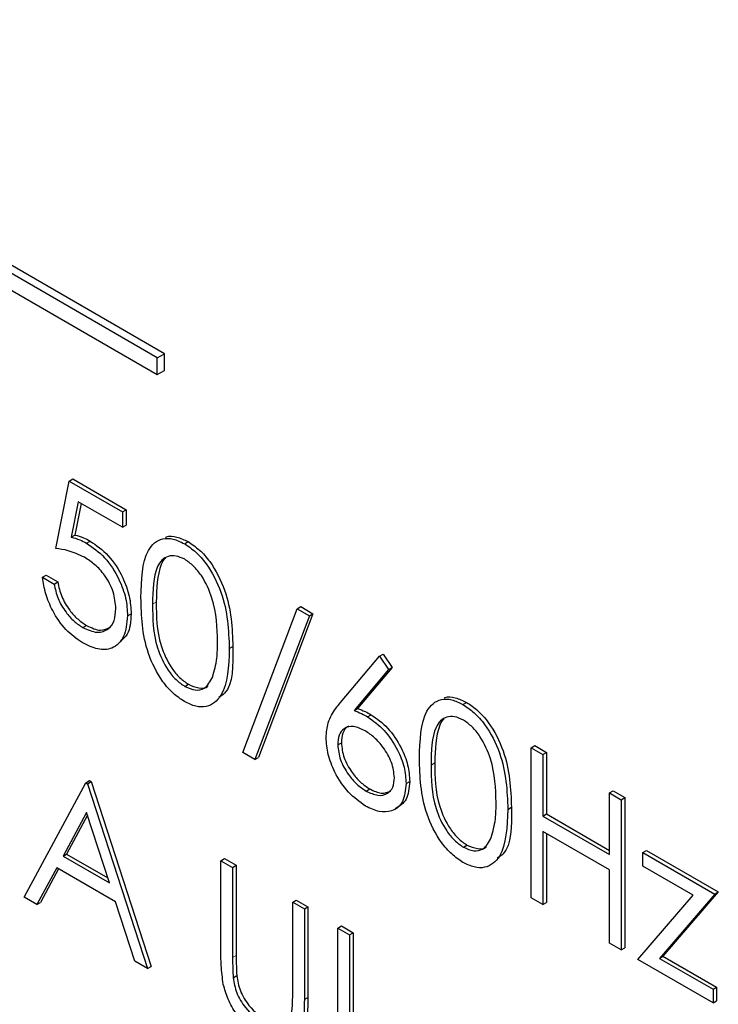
# Paper-space layout 'Blatt4' of a CAD drawing. Header units: millimetres. Extents: x 5 to 418, y 2 to 292.
# Tile 29 of 86: x 137.85 to 139.22, y 155.82 to 157.74. Entities that reach past the tile are written whole.
import ezdxf

# ---------------------------------------------------------------- set-up
doc = ezdxf.new("R2010")
doc.units = ezdxf.units.MM

psp = doc.layouts.new('Blatt4')

# ---------------------------------------------------------------- linework, layer by layer
at = {"color": 7, "linetype": 'Continuous', "lineweight": 25}
for p, q in [((138.1189, 157.083), (135.0076, 158.8791)), ((138.133, 157.0911), (135.0218, 158.8872)), ((135.0076, 158.8464), (138.1189, 157.0503)), ((138.1189, 157.083), (138.133, 157.0911)), ((138.1189, 157.0503), (138.1189, 157.083)), ((138.133, 157.0585), (138.133, 157.0911)), ((138.1189, 157.0503), (138.133, 157.0585)), ((137.9204, 156.71), (137.9466, 156.8419)), ((137.9466, 156.8419), (137.9536, 156.846)), ((137.9466, 156.8419), (138.051, 156.7816)), ((137.9536, 156.846), (138.0581, 156.7857)), ((137.9644, 156.8015), (137.9507, 156.7321)), ((137.97, 156.7982), (137.9578, 156.7361)), ((138.051, 156.7515), (137.9644, 156.8015)), ((138.051, 156.7816), (138.0581, 156.7857)), ((138.051, 156.7816), (138.051, 156.7515)), ((138.0581, 156.7857), (138.0581, 156.7555)), ((138.051, 156.7515), (138.0581, 156.7555)), ((137.9507, 156.7321), (137.9578, 156.7361)), ((137.9807, 156.7205), (137.9877, 156.7245)), ((138.172, 156.7193), (138.1791, 156.7234)), ((137.8943, 156.6535), (137.9014, 156.6575)), ((137.9014, 156.6575), (137.9243, 156.6444)), ((137.8943, 156.6535), (137.9172, 156.6403)), ((137.9172, 156.6403), (137.9243, 156.6444)), ((138.0608, 156.578), (138.0678, 156.5821)), ((138.286, 156.3106), (138.3924, 156.592)), ((138.4236, 156.5822), (138.3171, 156.3007)), ((138.3924, 156.592), (138.3995, 156.5961)), ((138.3924, 156.592), (138.4165, 156.5781)), ((138.3995, 156.5961), (138.4236, 156.5822)), ((138.4165, 156.5781), (138.4236, 156.5822)), ((138.4165, 156.5781), (138.31, 156.2967)), ((137.9733, 156.5551), (137.9804, 156.5592)), ((138.2599, 156.5139), (138.2669, 156.518)), ((138.5536, 156.499), (138.5606, 156.5031)), ((138.5606, 156.5031), (138.5782, 156.477)), ((138.4776, 156.4087), (138.5536, 156.499)), ((138.5536, 156.499), (138.5712, 156.4729)), ((138.5712, 156.4729), (138.5039, 156.393)), ((138.5782, 156.477), (138.511, 156.397)), ((138.5712, 156.4729), (138.5782, 156.477)), ((138.1728, 156.44), (138.1798, 156.4441)), ((138.717, 156.4047), (138.7241, 156.4087)), ((138.5039, 156.393), (138.511, 156.397)), ((138.5303, 156.3806), (138.5373, 156.3846)), ((138.472, 156.3255), (138.4791, 156.3296)), ((138.31, 156.2967), (138.286, 156.3106)), ((138.8506, 156.32), (138.8576, 156.3241)), ((138.8506, 156.32), (138.8734, 156.3068)), ((138.8506, 156.0261), (138.8506, 156.32)), ((138.8576, 156.3241), (138.8805, 156.3109)), ((138.8734, 156.3068), (138.8805, 156.3109)), ((138.8805, 156.3109), (138.8805, 156.1903)), ((138.31, 156.2967), (138.3171, 156.3007)), ((138.8734, 156.3068), (138.8734, 156.1862)), ((137.9792, 156.2515), (137.9863, 156.2556)), ((137.9825, 156.2496), (137.9895, 156.2537)), ((137.9863, 156.2556), (137.9895, 156.2537)), ((137.9895, 156.2537), (138.107, 155.8919)), ((138.6058, 156.2499), (138.6129, 156.254)), ((137.8584, 156.0272), (137.9792, 156.2515)), ((137.9792, 156.2515), (137.9825, 156.2496)), ((137.9825, 156.2496), (138.0999, 155.8878)), ((138.5275, 156.2352), (138.5345, 156.2393)), ((139.0039, 156.2315), (139.011, 156.2356)), ((139.011, 156.2356), (139.0339, 156.2224)), ((139.0039, 156.2315), (139.0268, 156.2183)), ((139.0039, 156.1109), (139.0039, 156.2315)), ((139.0268, 156.2183), (139.0339, 156.2224)), ((139.0268, 156.2183), (139.0268, 155.9243)), ((139.0339, 156.2224), (139.0339, 155.9284)), ((138.8049, 156.1993), (138.8119, 156.2034)), ((137.9806, 156.1934), (137.9345, 156.1077)), ((137.9824, 156.1877), (137.9415, 156.1118)), ((138.0254, 156.0552), (137.9806, 156.1934)), ((138.8734, 156.1862), (138.8805, 156.1903)), ((138.8734, 156.1862), (139.0039, 156.1109)), ((138.8805, 156.1903), (139.0039, 156.119)), ((139.0039, 156.0807), (138.8734, 156.1561)), ((138.8734, 156.1561), (138.8734, 156.0129)), ((138.8805, 156.152), (138.8805, 156.017)), ((138.7178, 156.1253), (138.7248, 156.1294)), ((139.0692, 156.1147), (139.0763, 156.1187)), ((139.0763, 156.1187), (139.2166, 156.0377)), ((137.9345, 156.1077), (137.9415, 156.1118)), ((137.9345, 156.1077), (138.0254, 156.0552)), ((137.9415, 156.1118), (138.0222, 156.0652)), ((138.2435, 156.0989), (138.2506, 156.103)), ((138.2435, 156.0989), (138.2664, 156.0857)), ((138.2435, 155.9213), (138.2435, 156.0989)), ((138.2506, 156.103), (138.2735, 156.0898)), ((139.0692, 156.1147), (139.2096, 156.0336)), ((139.0692, 156.0883), (139.0692, 156.1147)), ((137.9221, 156.0847), (137.8834, 156.0128)), ((137.9258, 156.0826), (137.8904, 156.0169)), ((138.0375, 156.0181), (137.9221, 156.0847)), ((138.2664, 156.0857), (138.2735, 156.0898)), ((138.2664, 156.0857), (138.2664, 155.9096)), ((138.2735, 156.0898), (138.2735, 155.9136)), ((139.0039, 155.9375), (139.0039, 156.0807)), ((139.1677, 156.0314), (139.0692, 156.0883)), ((137.8834, 156.0128), (137.8584, 156.0272)), ((138.3839, 156.0179), (138.3909, 156.0219)), ((138.3909, 156.0219), (138.4138, 156.0088)), ((138.8734, 156.0129), (138.8506, 156.0261)), ((139.0594, 155.9055), (139.1677, 156.0314)), ((139.2096, 156.0336), (139.1013, 155.9077)), ((139.2166, 156.0377), (139.1084, 155.9118)), ((139.2096, 156.0336), (139.2166, 156.0377)), ((137.8834, 156.0128), (137.8904, 156.0169)), ((138.0751, 155.9022), (138.0375, 156.0181)), ((138.3839, 156.0179), (138.4067, 156.0047)), ((138.3839, 155.8417), (138.3839, 156.0179)), ((138.4067, 156.0047), (138.4138, 156.0088)), ((138.4067, 156.0047), (138.4067, 155.8271)), ((138.4138, 156.0088), (138.4138, 155.8312)), ((138.8734, 156.0129), (138.8805, 156.017)), ((138.472, 155.967), (138.4791, 155.9711)), ((138.472, 155.967), (138.4948, 155.9538)), ((138.472, 155.673), (138.472, 155.967)), ((138.4791, 155.9711), (138.5019, 155.9579)), ((138.4948, 155.9538), (138.5019, 155.9579)), ((138.4948, 155.9538), (138.4948, 155.69)), ((138.5019, 155.9579), (138.5019, 155.6941)), ((139.0268, 155.9243), (139.0039, 155.9375)), ((139.0268, 155.9243), (139.0339, 155.9284)), ((139.2063, 155.8207), (139.0594, 155.9055)), ((139.1013, 155.9077), (139.1084, 155.9118)), ((139.1013, 155.9077), (139.2063, 155.8471)), ((139.1084, 155.9118), (139.2134, 155.8512)), ((138.0999, 155.8878), (138.0751, 155.9022)), ((138.0999, 155.8878), (138.107, 155.8919)), ((138.2674, 155.8699), (138.2745, 155.874)), ((139.2063, 155.8471), (139.2134, 155.8512)), ((139.2134, 155.8512), (139.2134, 155.8248)), ((139.2063, 155.8471), (139.2063, 155.8207)), ((139.2063, 155.8207), (139.2134, 155.8248))]:
    psp.add_line(p, q, dxfattribs=at)
at = {"color": 7, "linetype": 'Continuous', "lineweight": 18}
for p, q in [((138.1097, 156.6007), (138.1168, 156.6048)), ((138.6547, 156.2861), (138.6618, 156.2902)), ((138.2664, 155.9096), (138.2735, 155.9136)), ((138.4067, 155.8271), (138.4138, 155.8312))]:
    psp.add_line(p, q, dxfattribs=at)
at = {"color": 7, "linetype": 'Continuous', "lineweight": 25}
for points, knots in [([(137.9578, 156.7361), (137.9633, 156.7347), (137.9731, 156.7322), (137.9833, 156.7269), (137.9877, 156.7245)], [0, 0, 0, 0, 0.5600642, 1, 1, 1, 1]), ([(138.135, 156.7318), (138.1357, 156.7321), (138.1418, 156.7352), (138.157, 156.7337), (138.1717, 156.7268), (138.1791, 156.7234)], [0, 0, 0, 0, 0.057969, 0.529028, 1, 1, 1, 1]), ([(137.9507, 156.7321), (137.9562, 156.7306), (137.966, 156.7281), (137.9762, 156.7228), (137.9807, 156.7205)], [0, 0, 0, 0, 0.5600642, 1, 1, 1, 1]), ([(137.9807, 156.7205), (137.9928, 156.7119), (138.0172, 156.6949), (138.0439, 156.653), (138.0588, 156.6122), (138.0601, 156.5894), (138.0608, 156.578)], [0, 0, 0, 0, 0.279688, 0.559025, 0.779292, 1, 1, 1, 1]), ([(137.9877, 156.7245), (137.9999, 156.716), (138.0242, 156.699), (138.051, 156.6571), (138.0659, 156.6163), (138.0672, 156.5935), (138.0678, 156.5821)], [0, 0, 0, 0, 0.279688, 0.559025, 0.779292, 1, 1, 1, 1]), ([(138.0869, 156.6138), (138.0879, 156.6483), (138.0891, 156.6915), (138.1128, 156.722), (138.1293, 156.73), (138.1497, 156.7301), (138.1646, 156.7229), (138.172, 156.7193)], [0, 0, 0, 0, 0.498702, 0.6241765, 0.7494675, 0.8747453, 1, 1, 1, 1]), ([(138.172, 156.7193), (138.1795, 156.7143), (138.1945, 156.7042), (138.2218, 156.6731), (138.2562, 156.6042), (138.2584, 156.5501), (138.2599, 156.5139)], [0, 0, 0, 0, 0.1256, 0.251197, 0.500581, 1, 1, 1, 1]), ([(138.1791, 156.7234), (138.1866, 156.7184), (138.2015, 156.7083), (138.2289, 156.6772), (138.2633, 156.6083), (138.2655, 156.5541), (138.2669, 156.518)], [0, 0, 0, 0, 0.1256, 0.251197, 0.500581, 1, 1, 1, 1]), ([(137.9765, 156.6927), (137.9658, 156.6976), (137.9465, 156.7064), (137.9284, 156.7089), (137.9204, 156.71)], [0, 0, 0, 0, 0.559416, 1, 1, 1, 1]), ([(138.1728, 156.6887), (138.1669, 156.6914), (138.1552, 156.6968), (138.1398, 156.6954), (138.1274, 156.6881), (138.1106, 156.662), (138.1101, 156.6279), (138.1097, 156.6007)], [0, 0, 0, 0, 0.125139, 0.250418, 0.375519, 0.500847, 1, 1, 1, 1]), ([(138.0379, 156.5924), (138.037, 156.6031), (138.0351, 156.6245), (138.018, 156.6565), (137.9972, 156.6794), (137.9834, 156.6882), (137.9765, 156.6927)], [0, 0, 0, 0, 0.279539, 0.558617, 0.779047, 1, 1, 1, 1]), ([(138.1354, 156.6914), (138.1353, 156.6913), (138.1311, 156.6888), (138.1187, 156.6643), (138.1177, 156.6312), (138.1168, 156.6048)], [0, 0, 0, 0, 0.004517, 0.204302, 1, 1, 1, 1]), ([(138.237, 156.5272), (138.2361, 156.5551), (138.2347, 156.5968), (138.2108, 156.6509), (138.1902, 156.6765), (138.1786, 156.6846), (138.1728, 156.6887)], [0, 0, 0, 0, 0.500072, 0.749021, 0.874598, 1, 1, 1, 1]), ([(137.972, 156.5257), (137.9611, 156.5333), (137.9393, 156.5485), (137.9146, 156.5852), (137.8993, 156.6215), (137.896, 156.6428), (137.8943, 156.6535)], [0, 0, 0, 0, 0.279625, 0.559019, 0.77938, 1, 1, 1, 1]), ([(137.9172, 156.6403), (137.9191, 156.6308), (137.9231, 156.612), (137.9386, 156.5862), (137.9559, 156.5668), (137.9675, 156.559), (137.9733, 156.5551)], [0, 0, 0, 0, 0.28005, 0.559166, 0.779583, 1, 1, 1, 1]), ([(137.9243, 156.6444), (137.9262, 156.6349), (137.9302, 156.6161), (137.9457, 156.5903), (137.963, 156.5709), (137.9746, 156.5631), (137.9804, 156.5592)], [0, 0, 0, 0, 0.28005, 0.559166, 0.779583, 1, 1, 1, 1]), ([(138.172, 156.4103), (138.1646, 156.4153), (138.1497, 156.4252), (138.1227, 156.4562), (138.0892, 156.5249), (138.0878, 156.5782), (138.0869, 156.6138)], [0, 0, 0, 0, 0.125551, 0.25109, 0.50025, 1, 1, 1, 1]), ([(138.1097, 156.6007), (138.1099, 156.5731), (138.1102, 156.5318), (138.1346, 156.4776), (138.1553, 156.4522), (138.1669, 156.4441), (138.1728, 156.44)], [0, 0, 0, 0, 0.500291, 0.749086, 0.874606, 1, 1, 1, 1]), ([(138.1168, 156.6048), (138.117, 156.5772), (138.1173, 156.5359), (138.1417, 156.4817), (138.1624, 156.4563), (138.174, 156.4481), (138.1798, 156.4441)], [0, 0, 0, 0, 0.500291, 0.749086, 0.874606, 1, 1, 1, 1]), ([(137.9733, 156.5551), (137.9829, 156.5509), (138.0019, 156.5425), (138.0232, 156.5503), (138.0361, 156.5674), (138.0373, 156.584), (138.0379, 156.5924)], [0, 0, 0, 0, 0.279617, 0.559357, 0.779559, 1, 1, 1, 1]), ([(138.0678, 156.5821), (138.0669, 156.567), (138.0654, 156.5434), (138.0518, 156.5329), (138.0469, 156.5291)], [0, 0, 0, 0, 0.639095, 1, 1, 1, 1]), ([(138.0608, 156.578), (138.0593, 156.5637), (138.0563, 156.5349), (138.0334, 156.5127), (138.0032, 156.5104), (137.9824, 156.5206), (137.972, 156.5257)], [0, 0, 0, 0, 0.279864, 0.559271, 0.779424, 1, 1, 1, 1]), ([(137.9804, 156.5592), (137.9901, 156.5547), (138.0076, 156.5465), (138.0204, 156.5529), (138.0261, 156.5557)], [0, 0, 0, 0, 0.5539102, 1, 1, 1, 1]), ([(138.2274, 156.4589), (138.2306, 156.4706), (138.2364, 156.4915), (138.2368, 156.5163), (138.237, 156.5272)], [0, 0, 0, 0, 0.559599, 1, 1, 1, 1]), ([(138.2599, 156.5139), (138.2584, 156.4795), (138.2563, 156.4278), (138.2217, 156.3991), (138.1945, 156.3994), (138.1795, 156.4066), (138.172, 156.4103)], [0, 0, 0, 0, 0.4994065, 0.7487427, 0.8743724, 1, 1, 1, 1]), ([(138.2669, 156.518), (138.2672, 156.481), (138.2676, 156.4368), (138.2432, 156.4208), (138.2392, 156.4182)], [0, 0, 0, 0, 0.83825, 1, 1, 1, 1]), ([(138.1728, 156.44), (138.1797, 156.437), (138.1936, 156.431), (138.2151, 156.4353), (138.2227, 156.45), (138.2274, 156.4589)], [0, 0, 0, 0, 0.280257, 0.560781, 1, 1, 1, 1]), ([(138.1798, 156.4441), (138.1866, 156.4413), (138.2002, 156.4358), (138.2141, 156.4358), (138.2178, 156.4407), (138.2179, 156.4409)], [0, 0, 0, 0, 0.492383, 0.985234, 1, 1, 1, 1]), ([(138.4491, 156.3398), (138.45, 156.3498), (138.4515, 156.3662), (138.4596, 156.384), (138.468, 156.3971), (138.4744, 156.4049), (138.4776, 156.4087)], [0, 0, 0, 0, 0.3393742, 0.5594856, 0.7797313, 1, 1, 1, 1]), ([(138.6319, 156.2992), (138.6329, 156.3337), (138.6341, 156.3769), (138.6578, 156.4074), (138.6744, 156.4154), (138.6947, 156.4155), (138.7096, 156.4083), (138.717, 156.4047)], [0, 0, 0, 0, 0.498702, 0.624177, 0.749467, 0.874745, 1, 1, 1, 1]), ([(138.6801, 156.4172), (138.6807, 156.4175), (138.6868, 156.4206), (138.702, 156.4191), (138.7167, 156.4122), (138.7241, 156.4087)], [0, 0, 0, 0, 0.0579693, 0.5290281, 1, 1, 1, 1]), ([(138.7241, 156.4087), (138.7316, 156.4037), (138.7466, 156.3937), (138.7739, 156.3626), (138.8083, 156.2937), (138.8105, 156.2395), (138.8119, 156.2034)], [0, 0, 0, 0, 0.1256, 0.251197, 0.500581, 1, 1, 1, 1]), ([(138.5039, 156.393), (138.5088, 156.391), (138.5175, 156.3876), (138.5264, 156.3827), (138.5303, 156.3806)], [0, 0, 0, 0, 0.55991, 1, 1, 1, 1]), ([(138.511, 156.397), (138.5159, 156.3951), (138.5246, 156.3916), (138.5335, 156.3868), (138.5373, 156.3846)], [0, 0, 0, 0, 0.55991, 1, 1, 1, 1]), ([(138.717, 156.4047), (138.7245, 156.3996), (138.7395, 156.3896), (138.7668, 156.3585), (138.8012, 156.2896), (138.8034, 156.2354), (138.8049, 156.1993)], [0, 0, 0, 0, 0.1256, 0.251197, 0.500581, 1, 1, 1, 1]), ([(138.5303, 156.3806), (138.5414, 156.3727), (138.5637, 156.3568), (138.5885, 156.3189), (138.6036, 156.2815), (138.6051, 156.2604), (138.6058, 156.2499)], [0, 0, 0, 0, 0.279638, 0.559326, 0.779527, 1, 1, 1, 1]), ([(138.5373, 156.3846), (138.5485, 156.3767), (138.5708, 156.3609), (138.5956, 156.323), (138.6107, 156.2856), (138.6121, 156.2645), (138.6129, 156.254)], [0, 0, 0, 0, 0.279638, 0.559326, 0.779527, 1, 1, 1, 1]), ([(138.7178, 156.3741), (138.7119, 156.3768), (138.7003, 156.3822), (138.6848, 156.3808), (138.6724, 156.3734), (138.6556, 156.3474), (138.6551, 156.3133), (138.6547, 156.2861)], [0, 0, 0, 0, 0.125139, 0.250418, 0.375519, 0.500847, 1, 1, 1, 1]), ([(138.6804, 156.3767), (138.6803, 156.3767), (138.6762, 156.3742), (138.6638, 156.3497), (138.6627, 156.3166), (138.6618, 156.2902)], [0, 0, 0, 0, 0.0045166, 0.204302, 1, 1, 1, 1]), ([(138.782, 156.2126), (138.7811, 156.2405), (138.7797, 156.2822), (138.7558, 156.3363), (138.7353, 156.3619), (138.7236, 156.37), (138.7178, 156.3741)], [0, 0, 0, 0, 0.500072, 0.749021, 0.874598, 1, 1, 1, 1]), ([(138.5255, 156.3532), (138.5177, 156.3569), (138.5022, 156.3643), (138.4844, 156.3591), (138.4737, 156.3456), (138.4725, 156.3322), (138.472, 156.3255)], [0, 0, 0, 0, 0.280127, 0.559515, 0.779719, 1, 1, 1, 1]), ([(138.494, 156.3616), (138.4931, 156.3614), (138.4872, 156.3601), (138.481, 156.3491), (138.4797, 156.3361), (138.4791, 156.3296)], [0, 0, 0, 0, 0.081817, 0.540829, 1, 1, 1, 1]), ([(138.5829, 156.2615), (138.5818, 156.2714), (138.5794, 156.2912), (138.5627, 156.3194), (138.5443, 156.3408), (138.5318, 156.349), (138.5255, 156.3532)], [0, 0, 0, 0, 0.278754, 0.558605, 0.779147, 1, 1, 1, 1]), ([(138.5262, 156.2058), (138.5149, 156.2139), (138.4921, 156.2302), (138.4664, 156.2689), (138.4518, 156.3073), (138.45, 156.329), (138.4491, 156.3398)], [0, 0, 0, 0, 0.27967, 0.559085, 0.779558, 1, 1, 1, 1]), ([(138.4791, 156.3296), (138.4801, 156.32), (138.4823, 156.3006), (138.4982, 156.2728), (138.5161, 156.2515), (138.5284, 156.2434), (138.5345, 156.2393)], [0, 0, 0, 0, 0.279059, 0.5588204, 0.7793034, 1, 1, 1, 1]), ([(138.472, 156.3255), (138.4731, 156.3159), (138.4753, 156.2965), (138.4912, 156.2687), (138.509, 156.2475), (138.5213, 156.2393), (138.5275, 156.2352)], [0, 0, 0, 0, 0.279059, 0.5588204, 0.7793034, 1, 1, 1, 1]), ([(138.717, 156.0956), (138.7096, 156.1006), (138.6947, 156.1106), (138.6677, 156.1416), (138.6343, 156.2103), (138.6328, 156.2636), (138.6319, 156.2992)], [0, 0, 0, 0, 0.125551, 0.25109, 0.50025, 1, 1, 1, 1]), ([(138.6547, 156.2861), (138.6549, 156.2585), (138.6552, 156.2172), (138.6797, 156.163), (138.7003, 156.1376), (138.712, 156.1294), (138.7178, 156.1253)], [0, 0, 0, 0, 0.500291, 0.749086, 0.874606, 1, 1, 1, 1]), ([(138.6618, 156.2902), (138.662, 156.2626), (138.6623, 156.2213), (138.6867, 156.167), (138.7074, 156.1417), (138.719, 156.1335), (138.7248, 156.1294)], [0, 0, 0, 0, 0.500291, 0.749086, 0.874606, 1, 1, 1, 1]), ([(138.5275, 156.2352), (138.5353, 156.2316), (138.5509, 156.2244), (138.5691, 156.229), (138.581, 156.2413), (138.5823, 156.2548), (138.5829, 156.2615)], [0, 0, 0, 0, 0.280018, 0.559853, 0.779987, 1, 1, 1, 1]), ([(138.6129, 156.254), (138.6117, 156.241), (138.6093, 156.2152), (138.5927, 156.2055), (138.5844, 156.2007)], [0, 0, 0, 0, 0.503369, 1, 1, 1, 1]), ([(138.6058, 156.2499), (138.6045, 156.2372), (138.6018, 156.2118), (138.5801, 156.1945), (138.5536, 156.1929), (138.5354, 156.2015), (138.5262, 156.2058)], [0, 0, 0, 0, 0.279631, 0.55896, 0.779478, 1, 1, 1, 1]), ([(138.5345, 156.2393), (138.5424, 156.2355), (138.558, 156.2281), (138.57, 156.2328), (138.576, 156.2351)], [0, 0, 0, 0, 0.507059, 1, 1, 1, 1]), ([(138.8049, 156.1993), (138.8034, 156.1649), (138.8013, 156.1132), (138.7667, 156.0844), (138.7395, 156.0848), (138.7245, 156.092), (138.717, 156.0956)], [0, 0, 0, 0, 0.4994065, 0.7487427, 0.8743724, 1, 1, 1, 1]), ([(138.7724, 156.1443), (138.7756, 156.156), (138.7814, 156.1768), (138.7818, 156.2017), (138.782, 156.2126)], [0, 0, 0, 0, 0.559599, 1, 1, 1, 1]), ([(138.8119, 156.2034), (138.8123, 156.1663), (138.8126, 156.1222), (138.7882, 156.1061), (138.7842, 156.1035)], [0, 0, 0, 0, 0.83825, 1, 1, 1, 1]), ([(138.7178, 156.1253), (138.7247, 156.1223), (138.7386, 156.1163), (138.7601, 156.1207), (138.7677, 156.1353), (138.7724, 156.1443)], [0, 0, 0, 0, 0.280257, 0.560781, 1, 1, 1, 1]), ([(138.7248, 156.1294), (138.7316, 156.1267), (138.7452, 156.1211), (138.7591, 156.1211), (138.7628, 156.1261), (138.7629, 156.1263)], [0, 0, 0, 0, 0.492383, 0.985234, 1, 1, 1, 1]), ([(138.2481, 155.8568), (138.2464, 155.8692), (138.2435, 155.8914), (138.2435, 155.9122), (138.2435, 155.9213)], [0, 0, 0, 0, 0.559499, 1, 1, 1, 1]), ([(138.2664, 155.9096), (138.2664, 155.9023), (138.2663, 155.8892), (138.2671, 155.8758), (138.2674, 155.8699)], [0, 0, 0, 0, 0.5601244, 1, 1, 1, 1]), ([(138.2735, 155.9136), (138.2734, 155.9064), (138.2734, 155.8933), (138.2741, 155.8799), (138.2745, 155.874)], [0, 0, 0, 0, 0.5601244, 1, 1, 1, 1]), ([(138.2674, 155.8699), (138.269, 155.86), (138.2723, 155.8401), (138.2941, 155.8044), (138.3141, 155.7891), (138.3263, 155.7797)], [0, 0, 0, 0, 0.281057, 0.560821, 1, 1, 1, 1]), ([(138.2745, 155.874), (138.2761, 155.864), (138.2793, 155.8442), (138.3011, 155.8085), (138.3212, 155.7932), (138.3334, 155.7838)], [0, 0, 0, 0, 0.281057, 0.560821, 1, 1, 1, 1]), ([(138.3276, 155.7488), (138.318, 155.7552), (138.2986, 155.7679), (138.2743, 155.7965), (138.2564, 155.8274), (138.2509, 155.847), (138.2481, 155.8568)], [0, 0, 0, 0, 0.280221, 0.559914, 0.779952, 1, 1, 1, 1]), ([(138.4138, 155.8312), (138.4134, 155.8152), (138.4128, 155.7835), (138.4009, 155.7501), (138.3842, 155.7467), (138.3793, 155.7457)], [0, 0, 0, 0, 0.41567, 0.82662, 1, 1, 1, 1]), ([(138.3813, 155.7976), (138.3822, 155.8055), (138.384, 155.8197), (138.3839, 155.835), (138.3839, 155.8417)], [0, 0, 0, 0, 0.559624, 1, 1, 1, 1]), ([(138.4067, 155.8271), (138.4065, 155.8109), (138.4061, 155.7786), (138.3907, 155.744), (138.3611, 155.7337), (138.3388, 155.7438), (138.3276, 155.7488)], [0, 0, 0, 0, 0.281655, 0.560111, 0.78008, 1, 1, 1, 1])]:
    psp.add_open_spline(points, degree=3, knots=knots, dxfattribs=at)

doc.saveas('drawing.dxf')
